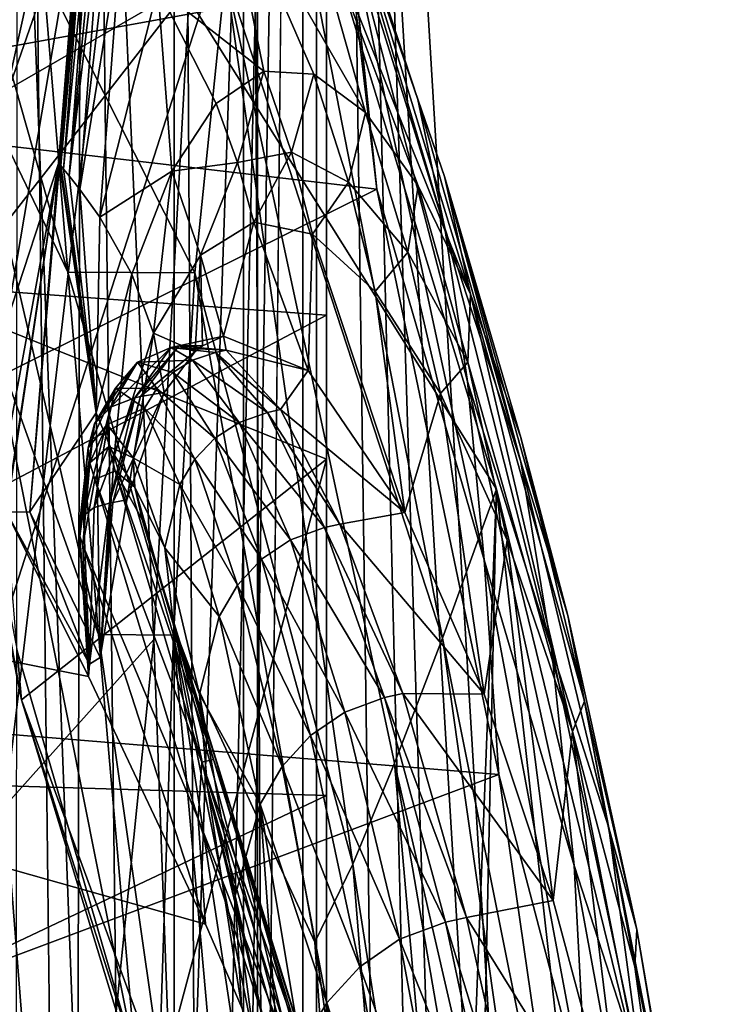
# Model space of a CAD drawing. Header units: metres. Extents: x -1004 to 0, y -708 to 0.
# Tile 71 of 99: x -64 to -35, y -196 to -155. Entities that reach past the tile are written whole.
import ezdxf

# ---------------------------------------------------------------- set-up
doc = ezdxf.new("R2010")
doc.units = ezdxf.units.M

msp = doc.modelspace()

# ---------------------------------------------------------------- linework, layer by layer
at = {"layer": 'top01'}
for points in [[(-51.296959, -64.567253, 2063.059814), (-32.904652, -648.418274, 2063.059814), (-4.296958, -31.427202, 2063.059814)], [(-4.296958, -31.427202, 163.059692), (-32.904652, -648.418274, 163.059692), (-51.296959, -64.567253, 163.059692)], [(-51.296959, -64.567253, 163.059692), (-51.296959, -299.856018, 182.753937), (-51.296974, -276.233704, 187.369766)], [(-51.296974, -276.233704, 187.369766), (-51.296974, -253.044647, 193.818451), (-51.296959, -64.567253, 163.059692)], [(-51.296974, -253.044647, 193.818451), (-51.296951, -230.434845, 202.071503), (-51.296959, -64.567253, 163.059692)], [(-51.296959, -64.567253, 163.059692), (-51.296951, -230.434845, 202.071503), (-51.29697, -208.546082, 212.081375)], [(-51.29697, -208.546082, 212.081375), (-51.296959, -187.512817, 223.782303), (-51.296959, -64.567253, 163.059692)], [(-51.296959, -347.814911, 179.059677), (-51.296963, -323.764984, 179.983154), (-51.296959, -64.567253, 163.059692)], [(-51.296963, -323.764984, 179.983154), (-51.296959, -299.856018, 182.753937), (-51.296959, -64.567253, 163.059692)], [(-51.296959, -146.285629, 2038.852905), (-51.296959, -277.705139, 2033.451294), (-51.296959, -64.567253, 2063.059814)], [(-51.296959, -277.705139, 2033.451294), (-51.296959, -312.635376, 2036.812866), (-51.296959, -64.567253, 2063.059814)], [(-51.296959, -64.567253, 2063.059814), (-51.296959, -312.635376, 2036.812866), (-51.296959, -347.78183, 2037.928223)], [(-51.296959, -64.567253, 2063.059814), (-51.296959, -347.78183, 2037.928223), (-51.296959, -642.418274, 2063.059814)], [(-51.296959, -347.814911, 179.059677), (-51.296959, -64.567253, 163.059692), (-51.296959, -642.418274, 163.059692)], [(-51.296959, -187.512817, 223.782303), (-51.296959, -150.247864, 234.532043), (-51.296959, -64.567253, 163.059692)], [(-51.296959, -642.418274, 2063.059814), (-43.296959, -642.418274, 2063.059814), (-51.296959, -64.567253, 2063.059814)], [(-43.296959, -642.418274, 2063.059814), (-37.296959, -644.026001, 2063.059814), (-51.296959, -64.567253, 2063.059814)], [(-51.296959, -64.567253, 2063.059814), (-37.296959, -644.026001, 2063.059814), (-32.904652, -648.418274, 2063.059814)], [(-51.296959, -64.567253, 163.059692), (-32.904652, -648.418274, 163.059692), (-37.296959, -644.026001, 163.059692)], [(-37.296959, -644.026001, 163.059692), (-43.296959, -642.418274, 163.059692), (-51.296959, -64.567253, 163.059692)], [(-43.296959, -642.418274, 163.059692), (-51.296959, -642.418274, 163.059692), (-51.296959, -64.567253, 163.059692)], [(-64.558083, -135.886749, 1505.210205), (-52.109013, -136.685059, 1498.151978), (-78.531273, -158.697357, 1517.080933)], [(-52.109013, -136.685059, 1498.151978), (-50.798847, -143.741669, 1498.590332), (-78.531273, -158.697357, 1517.080933)], [(-63.970272, -143.144623, 1606.939331), (-64.289635, -139.191696, 1556.095215), (-78.48407, -166.14267, 1606.55957)], [(-64.958824, -143.579193, 931.267273), (-64.770729, -158.407867, 788.155823), (-60.716808, -140.045395, 975.428162)], [(-60.716808, -140.045395, 975.428162), (-64.770729, -158.407867, 788.155823), (-61.565319, -149.188065, 870.966614)], [(-53.598221, -415.729309, 1607.211182), (-63.970272, -143.144623, 1606.939331), (-78.48407, -166.14267, 1606.55957)], [(-44.190613, -174.690308, 1607.45752), (-63.970272, -143.144623, 1606.939331), (-53.598221, -415.729309, 1607.211182)], [(-44.190613, -174.690308, 1607.45752), (-53.811878, -143.16069, 1607.205688), (-63.970272, -143.144623, 1606.939331)], [(-55.527405, -153.090485, 1709.410889), (-53.811878, -143.16069, 1607.205688), (-46.454559, -180.919632, 1659.758545)], [(-53.811878, -143.16069, 1607.205688), (-44.190613, -174.690308, 1607.45752), (-46.454559, -180.919632, 1659.758545)], [(-47.473293, -158.37471, 1294.298584), (-46.347298, -163.756195, 1346.405273), (-52.386765, -143.391785, 1291.835449)], [(-46.347298, -163.756195, 1346.405273), (-50.589294, -150.15036, 1396.326782), (-52.386765, -143.391785, 1291.835449)], [(-52.386765, -143.391785, 1291.835449), (-50.084049, -150.783951, 1189.575684), (-47.473293, -158.37471, 1294.298584)], [(-78.531273, -158.697357, 1517.080933), (-50.798847, -143.741669, 1498.590332), (-50.091324, -153.520462, 1499.820679)], [(-69.00531, -149.892181, 2034.781128), (-67.377388, -166.943253, 2030.19043), (-51.296959, -146.285629, 2038.852905)], [(-67.377388, -166.943253, 2030.19043), (-51.296959, -173.434464, 2030.984619), (-51.296959, -146.285629, 2038.852905)], [(-51.296959, -173.434464, 2030.984619), (-51.296959, -243.203781, 2027.884521), (-51.296959, -146.285629, 2038.852905)], [(-51.296959, -243.203781, 2027.884521), (-51.296959, -277.705139, 2033.451294), (-51.296959, -146.285629, 2038.852905)], [(-67.523651, -146.586639, 1762.054321), (-63.165272, -153.060364, 1709.092896), (-62.129181, -165.601181, 1811.041748)], [(-67.523651, -146.586639, 1762.054321), (-62.129181, -165.601181, 1811.041748), (-66.445435, -156.632523, 1846.25)], [(-49.665676, -158.913925, 1035.893311), (-52.901218, -147.459061, 1084.358643), (-55.702709, -148.428741, 978.865662)], [(-47.462288, -161.988007, 1089.006958), (-45.274464, -166.528168, 1141.935547), (-52.901218, -147.459061, 1084.358643)], [(-45.274464, -166.528168, 1141.935547), (-50.084049, -150.783951, 1189.575684), (-52.901218, -147.459061, 1084.358643)], [(-49.665676, -158.913925, 1035.893311), (-47.462288, -161.988007, 1089.006958), (-52.901218, -147.459061, 1084.358643)], [(-53.931179, -157.186508, 929.301392), (-55.702709, -148.428741, 978.865662), (-58.358223, -153.708572, 873.31781)], [(-51.83556, -157.311859, 982.64209), (-49.665676, -158.913925, 1035.893311), (-55.702709, -148.428741, 978.865662)], [(-53.931179, -157.186508, 929.301392), (-51.83556, -157.311859, 982.64209), (-55.702709, -148.428741, 978.865662)], [(-64.770729, -158.407867, 788.155823), (-64.714561, -167.756699, 716.686584), (-61.565319, -149.188065, 870.966614)], [(-61.565319, -149.188065, 870.966614), (-64.714561, -167.756699, 716.686584), (-62.521641, -161.059662, 766.780884)], [(-62.483521, -161.073639, 766.676025), (-61.565319, -149.188065, 870.966614), (-62.521641, -161.059662, 766.780884)], [(-62.483521, -161.073639, 766.676025), (-61.495564, -149.208435, 870.773499), (-61.565319, -149.188065, 870.966614)], [(-62.423401, -161.143845, 766.716797), (-61.495564, -149.208435, 870.773499), (-62.483521, -161.073639, 766.676025)], [(-62.423401, -161.143845, 766.716797), (-61.38306, -149.350418, 870.855469), (-61.495564, -149.208435, 870.773499)], [(-77.689262, -165.469803, 241.4319), (-89.513191, -149.309341, 241.204956), (-51.296959, -150.247864, 234.532043)], [(-62.304272, -161.284592, 766.798462), (-61.38306, -149.350418, 870.855469), (-62.423401, -161.143845, 766.716797)], [(-62.304272, -161.284592, 766.798462), (-61.160267, -149.635056, 871.019653), (-61.38306, -149.350418, 870.855469)], [(-62.070435, -161.567383, 766.961975), (-61.160267, -149.635056, 871.019653), (-62.304272, -161.284592, 766.798462)], [(-62.070435, -161.567383, 766.961975), (-60.94043, -149.920547, 871.184021), (-61.160267, -149.635056, 871.019653)], [(-62.070435, -161.567383, 766.961975), (-60.723545, -150.206894, 871.348511), (-60.94043, -149.920547, 871.184021)], [(-51.296959, -167.408905, 237.01796), (-77.689262, -165.469803, 241.4319), (-51.296959, -150.247864, 234.532043)], [(-61.620667, -162.138107, 767.289185), (-60.723545, -150.206894, 871.348511), (-62.070435, -161.567383, 766.961975)], [(-61.620667, -162.138107, 767.289185), (-59.885921, -151.360901, 872.006348), (-60.723545, -150.206894, 871.348511)], [(-51.296959, -187.512817, 223.782303), (-51.296959, -167.408905, 237.01796), (-51.296959, -150.247864, 234.532043)], [(-45.407639, -170.184647, 1398.303101), (-44.710655, -177.649078, 1449.959351), (-50.589294, -150.15036, 1396.326782)], [(-44.710655, -177.649078, 1449.959351), (-49.194324, -162.124847, 1500.701904), (-50.589294, -150.15036, 1396.326782)], [(-50.589294, -150.15036, 1396.326782), (-49.194324, -162.124847, 1500.701904), (-50.091324, -153.520462, 1499.820679)], [(-46.347298, -163.756195, 1346.405273), (-45.407639, -170.184647, 1398.303101), (-50.589294, -150.15036, 1396.326782)], [(-50.084049, -150.783951, 1189.575684), (-45.274464, -166.528168, 1141.935547), (-46.3629, -161.593384, 1192.114502)], [(-50.084049, -150.783951, 1189.575684), (-46.3629, -161.593384, 1192.114502), (-47.473293, -158.37471, 1294.298584)], [(-60.795399, -163.299728, 767.941467), (-59.885921, -151.360901, 872.006348), (-61.620667, -162.138107, 767.289185)], [(-60.795399, -163.299728, 767.941467), (-58.358223, -153.708572, 873.31781), (-59.885921, -151.360901, 872.006348)], [(-62.129181, -165.601181, 1811.041748), (-63.165272, -153.060364, 1709.092896), (-56.807217, -165.636627, 1811.334106)], [(-63.165272, -153.060364, 1709.092896), (-55.527405, -153.090485, 1709.410889), (-56.807217, -165.636627, 1811.334106)], [(-56.807217, -165.636627, 1811.334106), (-55.527405, -153.090485, 1709.410889), (-50.19915, -190.39064, 1764.676392)], [(-50.19915, -190.39064, 1764.676392), (-55.527405, -153.090485, 1709.410889), (-48.451099, -186.161316, 1712.274536)], [(-55.527405, -153.090485, 1709.410889), (-46.454559, -180.919632, 1659.758545), (-48.451099, -186.161316, 1712.274536)], [(-50.091324, -153.520462, 1499.820679), (-49.194324, -162.124847, 1500.701904), (-78.531273, -158.697357, 1517.080933)], [(-57.769611, -161.376511, 822.548096), (-58.358223, -153.708572, 873.31781), (-60.795399, -163.299728, 767.941467)], [(-55.919121, -158.541092, 875.920166), (-53.931179, -157.186508, 929.301392), (-58.358223, -153.708572, 873.31781)], [(-57.769611, -161.376511, 822.548096), (-55.919121, -158.541092, 875.920166), (-58.358223, -153.708572, 873.31781)], [(-62.129181, -165.601181, 1811.041748), (-60.845432, -180.76712, 1912.71875), (-66.445435, -156.632523, 1846.25)], [(-66.445435, -156.632523, 1846.25), (-60.845432, -180.76712, 1912.71875), (-65.339661, -168.25705, 1930.261841)], [(-55.021271, -161.011337, 877.21167), (-53.931179, -157.186508, 929.301392), (-55.919121, -158.541092, 875.920166)], [(-55.021271, -161.011337, 877.21167), (-52.771202, -160.584381, 930.897583), (-53.931179, -157.186508, 929.301392)], [(-52.771202, -160.584381, 930.897583), (-51.83556, -157.311859, 982.64209), (-53.931179, -157.186508, 929.301392)], [(-52.771202, -160.584381, 930.897583), (-50.383091, -161.839386, 984.515442), (-51.83556, -157.311859, 982.64209)], [(-50.383091, -161.839386, 984.515442), (-49.665676, -158.913925, 1035.893311), (-51.83556, -157.311859, 982.64209)], [(-49.194324, -162.124847, 1500.701904), (-90.857948, -182.803024, 1527.758789), (-78.531273, -158.697357, 1517.080933)], [(-57.769611, -161.376511, 822.548096), (-55.021271, -161.011337, 877.21167), (-55.919121, -158.541092, 875.920166)], [(-46.3629, -161.593384, 1192.114502), (-43.164295, -173.539688, 1296.734009), (-47.473293, -158.37471, 1294.298584)], [(-43.164295, -173.539688, 1296.734009), (-46.347298, -163.756195, 1346.405273), (-47.473293, -158.37471, 1294.298584)], [(-49.665676, -158.913925, 1035.893311), (-50.383091, -161.839386, 984.515442), (-47.902218, -164.771896, 1038.005737)], [(-47.462288, -161.988007, 1089.006958), (-49.665676, -158.913925, 1035.893311), (-47.902218, -164.771896, 1038.005737)], [(-54.345539, -163.507019, 878.498291), (-52.771202, -160.584381, 930.897583), (-55.021271, -161.011337, 877.21167)], [(-54.345539, -163.507019, 878.498291), (-51.888412, -164.015076, 932.487671), (-52.771202, -160.584381, 930.897583)], [(-51.888412, -164.015076, 932.487671), (-50.383091, -161.839386, 984.515442), (-52.771202, -160.584381, 930.897583)], [(-64.714561, -167.756699, 716.686584), (-64.702461, -172.914627, 680.97583), (-62.521641, -161.059662, 766.780884)], [(-62.521641, -161.059662, 766.780884), (-64.702461, -172.914627, 680.97583), (-64.701195, -175.4729, 664.049377)], [(-63.71595, -175.642426, 662.944519), (-62.521641, -161.059662, 766.780884), (-64.701218, -175.645355, 662.9245)], [(-64.701218, -175.645355, 662.9245), (-62.521641, -161.059662, 766.780884), (-64.70121, -175.564194, 663.453857)], [(-62.521641, -161.059662, 766.780884), (-64.701195, -175.483047, 663.983215), (-64.70121, -175.564194, 663.453857)], [(-64.701195, -175.4729, 664.049377), (-64.701195, -175.483047, 663.983215), (-62.521641, -161.059662, 766.780884)], [(-63.71595, -175.642426, 662.944519), (-62.483521, -161.073639, 766.676025), (-62.521641, -161.059662, 766.780884)], [(-60.943577, -171.486649, 716.033813), (-62.483521, -161.073639, 766.676025), (-63.71595, -175.642426, 662.944519)], [(-60.943577, -171.486649, 716.033813), (-62.423401, -161.143845, 766.716797), (-62.483521, -161.073639, 766.676025)], [(-60.943577, -171.486649, 716.033813), (-62.304272, -161.284592, 766.798462), (-62.423401, -161.143845, 766.716797)], [(-56.581993, -164.886078, 824.484131), (-55.021271, -161.011337, 877.21167), (-57.769611, -161.376511, 822.548096)], [(-56.581993, -164.886078, 824.484131), (-54.345539, -163.507019, 878.498291), (-55.021271, -161.011337, 877.21167)], [(-167.226578, -161.581223, 660.234009), (-199.991806, -200.041229, 659.375977), (-51.756859, -203.4944, 663.25769)], [(-64.701218, -175.646225, 662.918701), (-167.226578, -161.581223, 660.234009), (-61.270401, -182.532272, 663.008545)], [(-61.270401, -182.532272, 663.008545), (-167.226578, -161.581223, 660.234009), (-56.372231, -192.903091, 663.136841)], [(-167.226578, -161.581223, 660.234009), (-51.756859, -203.4944, 663.25769), (-56.372231, -192.903091, 663.136841)], [(-60.943577, -171.486649, 716.033813), (-62.070435, -161.567383, 766.961975), (-62.304272, -161.284592, 766.798462)], [(-60.943577, -171.486649, 716.033813), (-61.620667, -162.138107, 767.289185), (-62.070435, -161.567383, 766.961975)], [(-59.454426, -165.692505, 769.235474), (-57.769611, -161.376511, 822.548096), (-60.795399, -163.299728, 767.941467)], [(-58.547451, -168.152924, 770.517334), (-57.769611, -161.376511, 822.548096), (-59.454426, -165.692505, 769.235474)], [(-58.547451, -168.152924, 770.517334), (-56.581993, -164.886078, 824.484131), (-57.769611, -161.376511, 822.548096)], [(-50.383091, -161.839386, 984.515442), (-51.888412, -164.015076, 932.487671), (-49.262772, -166.407883, 986.381226)], [(-47.902218, -164.771896, 1038.005737), (-50.383091, -161.839386, 984.515442), (-49.262772, -166.407883, 986.381226)], [(-47.902218, -164.771896, 1038.005737), (-45.382915, -169.375656, 1091.310059), (-47.462288, -161.988007, 1089.006958)], [(-45.382915, -169.375656, 1091.310059), (-45.274464, -166.528168, 1141.935547), (-47.462288, -161.988007, 1089.006958)], [(-43.163757, -172.526978, 1194.632324), (-41.203297, -179.975708, 1247.050171), (-46.3629, -161.593384, 1192.114502)], [(-41.203297, -179.975708, 1247.050171), (-43.164295, -173.539688, 1296.734009), (-46.3629, -161.593384, 1192.114502)], [(-45.274464, -166.528168, 1141.935547), (-43.163757, -172.526978, 1194.632324), (-46.3629, -161.593384, 1192.114502)], [(-49.194324, -162.124847, 1500.701904), (-44.093254, -186.637497, 1501.266724), (-90.857948, -182.803024, 1527.758789)], [(-60.943577, -171.486649, 716.033813), (-60.795399, -163.299728, 767.941467), (-61.620667, -162.138107, 767.289185)], [(-44.093254, -186.637497, 1501.266724), (-49.194324, -162.124847, 1500.701904), (-44.710655, -177.649078, 1449.959351)], [(-59.454426, -165.692505, 769.235474), (-60.795399, -163.299728, 767.941467), (-60.943577, -171.486649, 716.033813)], [(-56.581993, -164.886078, 824.484131), (-55.614822, -168.277832, 837.566895), (-54.345539, -163.507019, 878.498291)], [(-55.614822, -168.277832, 837.566895), (-52.072998, -169.715668, 914.171509), (-54.345539, -163.507019, 878.498291)], [(-54.345539, -163.507019, 878.498291), (-52.072998, -169.715668, 914.171509), (-51.888412, -164.015076, 932.487671)], [(-52.072998, -169.715668, 914.171509), (-48.021469, -175.66304, 990.549805), (-51.888412, -164.015076, 932.487671)], [(-51.888412, -164.015076, 932.487671), (-48.021469, -175.66304, 990.549805), (-49.262772, -166.407883, 986.381226)], [(-43.164295, -173.539688, 1296.734009), (-41.887424, -181.378036, 1348.647339), (-46.347298, -163.756195, 1346.405273)], [(-41.887424, -181.378036, 1348.647339), (-45.407639, -170.184647, 1398.303101), (-46.347298, -163.756195, 1346.405273)], [(-64.25412, -181.454895, 2014.056641), (-64.069893, -183.505615, 2024.762817), (-67.508873, -164.453156, 2014.056641)], [(-64.069893, -183.505615, 2024.762817), (-67.377388, -166.943253, 2030.19043), (-67.508873, -164.453156, 2014.056641)], [(-56.794758, -168.924072, 808.194885), (-56.581993, -164.886078, 824.484131), (-58.547451, -168.152924, 770.517334)], [(-56.794758, -168.924072, 808.194885), (-56.499493, -168.692764, 815.809204), (-56.581993, -164.886078, 824.484131)], [(-56.499493, -168.692764, 815.809204), (-55.614822, -168.277832, 837.566895), (-56.581993, -164.886078, 824.484131)], [(-49.262772, -166.407883, 986.381226), (-46.525814, -170.679779, 1040.109009), (-47.902218, -164.771896, 1038.005737)], [(-46.525814, -170.679779, 1040.109009), (-45.382915, -169.375656, 1091.310059), (-47.902218, -164.771896, 1038.005737)], [(-87.294052, -186.425903, 228.413284), (-77.689262, -165.469803, 241.4319), (-51.296959, -167.408905, 237.01796)], [(-60.845432, -180.76712, 1912.71875), (-62.129181, -165.601181, 1811.041748), (-57.71265, -180.795166, 1912.905762)], [(-62.129181, -165.601181, 1811.041748), (-56.807217, -165.636627, 1811.334106), (-57.71265, -180.795166, 1912.905762)], [(-60.188156, -173.305054, 716.671448), (-59.454426, -165.692505, 769.235474), (-60.943577, -171.486649, 716.033813)], [(-60.188156, -173.305054, 716.671448), (-58.547451, -168.152924, 770.517334), (-59.454426, -165.692505, 769.235474)], [(-57.71265, -180.795166, 1912.905762), (-56.807217, -165.636627, 1811.334106), (-51.790897, -193.650269, 1816.632324)], [(-51.790897, -193.650269, 1816.632324), (-56.807217, -165.636627, 1811.334106), (-50.19915, -190.39064, 1764.676392)], [(-78.48407, -166.14267, 1606.55957), (-91.46991, -190.642548, 1606.219482), (-54.826065, -419.461243, 1607.179077)], [(-53.598221, -415.729309, 1607.211182), (-78.48407, -166.14267, 1606.55957), (-54.826065, -419.461243, 1607.179077)], [(-48.021469, -175.66304, 990.549805), (-46.525814, -170.679779, 1040.109009), (-49.262772, -166.407883, 986.381226)], [(-45.382915, -169.375656, 1091.310059), (-41.002079, -184.827652, 1146.793579), (-45.274464, -166.528168, 1141.935547)], [(-41.002079, -184.827652, 1146.793579), (-40.503075, -183.564102, 1197.131714), (-45.274464, -166.528168, 1141.935547)], [(-45.274464, -166.528168, 1141.935547), (-40.503075, -183.564102, 1197.131714), (-43.163757, -172.526978, 1194.632324)], [(-67.377388, -166.943253, 2030.19043), (-64.069893, -183.505615, 2024.762817), (-51.296959, -173.434464, 2030.984619)], [(-87.294052, -186.425903, 228.413284), (-51.296959, -167.408905, 237.01796), (-51.296959, -187.512817, 223.782303)], [(-58.547451, -168.152924, 770.517334), (-60.188156, -173.305054, 716.671448), (-59.659855, -175.141068, 717.353088)], [(-58.090855, -170.638763, 771.941406), (-58.547451, -168.152924, 770.517334), (-59.659855, -175.141068, 717.353088)], [(-58.090855, -170.638763, 771.941406), (-56.794758, -168.924072, 808.194885), (-58.547451, -168.152924, 770.517334)], [(-60.845432, -180.76712, 1912.71875), (-59.297443, -198.558258, 2014.056641), (-65.339661, -168.25705, 1930.261841)], [(-65.339661, -168.25705, 1930.261841), (-59.297443, -198.558258, 2014.056641), (-64.25412, -181.454895, 2014.056641)], [(-57.479675, -168.686325, 827.601746), (-55.504959, -168.867737, 882.653442), (-55.614822, -168.277832, 837.566895)], [(-55.614822, -168.277832, 837.566895), (-56.499493, -168.692764, 815.809204), (-57.479675, -168.686325, 827.601746)], [(-55.504959, -168.867737, 882.653442), (-52.072998, -169.715668, 914.171509), (-55.614822, -168.277832, 837.566895)], [(-60.336376, -171.255386, 773.69104), (-57.817242, -168.758652, 827.880066), (-59.325623, -170.863785, 772.766602)], [(-60.336376, -171.255386, 773.69104), (-59.211533, -169.368149, 829.253967), (-57.817242, -168.758652, 827.880066)], [(-59.325623, -170.863785, 772.766602), (-57.817242, -168.758652, 827.880066), (-57.479675, -168.686325, 827.601746)], [(-59.084969, -170.813873, 772.581421), (-59.325623, -170.863785, 772.766602), (-57.479675, -168.686325, 827.601746)], [(-59.211533, -169.368149, 829.253967), (-56.908085, -169.290512, 883.929932), (-57.817242, -168.758652, 827.880066)], [(-57.479675, -168.686325, 827.601746), (-56.794758, -168.924072, 808.194885), (-59.084969, -170.813873, 772.581421)], [(-56.794758, -168.924072, 808.194885), (-58.090855, -170.638763, 771.941406), (-59.084969, -170.813873, 772.581421)], [(-57.817242, -168.758652, 827.880066), (-55.504959, -168.867737, 882.653442), (-57.479675, -168.686325, 827.601746)], [(-57.817242, -168.758652, 827.880066), (-56.908085, -169.290512, 883.929932), (-55.94236, -168.961807, 883.02356)], [(-57.817242, -168.758652, 827.880066), (-55.94236, -168.961807, 883.02356), (-55.504959, -168.867737, 882.653442)], [(-56.499493, -168.692764, 815.809204), (-56.794758, -168.924072, 808.194885), (-57.479675, -168.686325, 827.601746)], [(-56.908085, -169.290512, 883.929932), (-53.772488, -171.474304, 938.098328), (-55.94236, -168.961807, 883.02356)], [(-55.94236, -168.961807, 883.02356), (-53.232056, -171.358032, 937.638367), (-55.504959, -168.867737, 882.653442)], [(-53.772488, -171.474304, 938.098328), (-53.232056, -171.358032, 937.638367), (-55.94236, -168.961807, 883.02356)], [(-53.232056, -171.358032, 937.638367), (-52.072998, -169.715668, 914.171509), (-55.504959, -168.867737, 882.653442)], [(-61.018341, -171.955429, 774.554138), (-60.13538, -170.454758, 830.521362), (-59.211533, -169.368149, 829.253967)], [(-60.336376, -171.255386, 773.69104), (-61.018341, -171.955429, 774.554138), (-59.211533, -169.368149, 829.253967)], [(-60.13538, -170.454758, 830.521362), (-58.406776, -170.473862, 885.690674), (-59.211533, -169.368149, 829.253967)], [(-59.211533, -169.368149, 829.253967), (-57.733978, -169.799774, 884.830383), (-56.908085, -169.290512, 883.929932)], [(-59.211533, -169.368149, 829.253967), (-58.406776, -170.473862, 885.690674), (-57.733978, -169.799774, 884.830383)], [(-57.733978, -169.799774, 884.830383), (-54.963261, -171.893051, 939.217773), (-56.908085, -169.290512, 883.929932)], [(-54.963261, -171.893051, 939.217773), (-53.772488, -171.474304, 938.098328), (-56.908085, -169.290512, 883.929932)], [(-46.525814, -170.679779, 1040.109009), (-43.745502, -176.822876, 1093.602295), (-45.382915, -169.375656, 1091.310059)], [(-43.745502, -176.822876, 1093.602295), (-41.002079, -184.827652, 1146.793579), (-45.382915, -169.375656, 1091.310059)], [(-58.406776, -170.473862, 885.690674), (-55.978474, -172.553711, 940.32074), (-57.733978, -169.799774, 884.830383)], [(-55.978474, -172.553711, 940.32074), (-54.963261, -171.893051, 939.217773), (-57.733978, -169.799774, 884.830383)], [(-48.021469, -175.66304, 990.549805), (-52.072998, -169.715668, 914.171509), (-53.232056, -171.358032, 937.638367)], [(-41.887424, -181.378036, 1348.647339), (-40.933815, -190.443939, 1400.242554), (-45.407639, -170.184647, 1398.303101)], [(-40.933815, -190.443939, 1400.242554), (-44.710655, -177.649078, 1449.959351), (-45.407639, -170.184647, 1398.303101)], [(-61.273849, -172.964249, 775.190857), (-60.489441, -171.981918, 831.453979), (-60.13538, -170.454758, 830.521362)], [(-61.273849, -172.964249, 775.190857), (-60.13538, -170.454758, 830.521362), (-61.018341, -171.955429, 774.554138)], [(-60.489441, -171.981918, 831.453979), (-58.91618, -171.299911, 886.47699), (-60.13538, -170.454758, 830.521362)], [(-59.084969, -170.813873, 772.581421), (-58.090855, -170.638763, 771.941406), (-60.243366, -175.245682, 717.692749)], [(-58.090855, -170.638763, 771.941406), (-59.659855, -175.141068, 717.353088), (-60.243366, -175.245682, 717.692749)], [(-60.13538, -170.454758, 830.521362), (-58.91618, -171.299911, 886.47699), (-58.406776, -170.473862, 885.690674)], [(-58.91618, -171.299911, 886.47699), (-56.806816, -173.427399, 941.368347), (-58.406776, -170.473862, 885.690674)], [(-56.806816, -173.427399, 941.368347), (-55.978474, -172.553711, 940.32074), (-58.406776, -170.473862, 885.690674)], [(-61.026409, -175.453995, 718.243591), (-60.336376, -171.255386, 773.69104), (-59.325623, -170.863785, 772.766602)], [(-61.026409, -175.453995, 718.243591), (-59.325623, -170.863785, 772.766602), (-60.389591, -175.271515, 717.783875)], [(-59.325623, -170.863785, 772.766602), (-59.084969, -170.813873, 772.581421), (-60.389591, -175.271515, 717.783875)], [(-60.389591, -175.271515, 717.783875), (-59.084969, -170.813873, 772.581421), (-60.243366, -175.245682, 717.692749)], [(-48.021469, -175.66304, 990.549805), (-44.703144, -183.274399, 1048.858154), (-46.525814, -170.679779, 1040.109009)], [(-44.703144, -183.274399, 1048.858154), (-43.745502, -176.822876, 1093.602295), (-46.525814, -170.679779, 1040.109009)], [(-61.47744, -175.79686, 718.677307), (-60.336376, -171.255386, 773.69104), (-61.026409, -175.453995, 718.243591)], [(-60.336376, -171.255386, 773.69104), (-61.47744, -175.79686, 718.677307), (-61.018341, -171.955429, 774.554138)], [(-60.489441, -171.981918, 831.453979), (-59.39529, -173.375107, 887.684814), (-58.91618, -171.299911, 886.47699)], [(-59.39529, -173.375107, 887.684814), (-57.440022, -174.492767, 942.322083), (-58.91618, -171.299911, 886.47699)], [(-57.440022, -174.492767, 942.322083), (-56.806816, -173.427399, 941.368347), (-58.91618, -171.299911, 886.47699)], [(-53.772488, -171.474304, 938.098328), (-54.963261, -171.893051, 939.217773), (-51.386101, -176.292831, 993.005005)], [(-50.738998, -176.153366, 992.457764), (-53.232056, -171.358032, 937.638367), (-53.772488, -171.474304, 938.098328)], [(-50.738998, -176.153366, 992.457764), (-53.772488, -171.474304, 938.098328), (-51.386101, -176.292831, 993.005005)], [(-50.738998, -176.153366, 992.457764), (-48.021469, -175.66304, 990.549805), (-53.232056, -171.358032, 937.638367)], [(-60.776745, -181.737213, 663.021484), (-60.943577, -171.486649, 716.033813), (-63.71595, -175.642426, 662.944519)], [(-60.188156, -173.305054, 716.671448), (-60.943577, -171.486649, 716.033813), (-60.776745, -181.737213, 663.021484)], [(-52.812, -176.805725, 994.328796), (-54.963261, -171.893051, 939.217773), (-55.978474, -172.553711, 940.32074)], [(-54.963261, -171.893051, 939.217773), (-52.812, -176.805725, 994.328796), (-51.386101, -176.292831, 993.005005)], [(-61.657669, -176.321365, 718.997192), (-61.273849, -172.964249, 775.190857), (-61.018341, -171.955429, 774.554138)], [(-61.47744, -175.79686, 718.677307), (-61.657669, -176.321365, 718.997192), (-61.018341, -171.955429, 774.554138)], [(-61.273849, -172.964249, 775.190857), (-61.21117, -173.583923, 775.369995), (-60.489441, -171.981918, 831.453979)], [(-61.21117, -173.583923, 775.369995), (-60.416183, -172.90213, 831.717773), (-60.489441, -171.981918, 831.453979)], [(-60.416183, -172.90213, 831.717773), (-59.39529, -173.375107, 887.684814), (-60.489441, -171.981918, 831.453979)], [(-54.027851, -177.62529, 995.622986), (-55.978474, -172.553711, 940.32074), (-56.806816, -173.427399, 941.368347)], [(-52.812, -176.805725, 994.328796), (-55.978474, -172.553711, 940.32074), (-54.027851, -177.62529, 995.622986)], [(-40.503075, -183.564102, 1197.131714), (-41.203297, -179.975708, 1247.050171), (-43.163757, -172.526978, 1194.632324)], [(-61.657669, -176.321365, 718.997192), (-61.62326, -176.655487, 719.086243), (-61.273849, -172.964249, 775.190857)], [(-61.62326, -176.655487, 719.086243), (-61.21117, -173.583923, 775.369995), (-61.273849, -172.964249, 775.190857)], [(-60.416183, -172.90213, 831.717773), (-61.21117, -173.583923, 775.369995), (-61.002274, -174.277634, 775.424438)], [(-60.147736, -173.917007, 831.799438), (-60.416183, -172.90213, 831.717773), (-61.002274, -174.277634, 775.424438)], [(-59.329086, -174.60849, 888.027527), (-60.416183, -172.90213, 831.717773), (-60.147736, -173.917007, 831.799438)], [(-59.329086, -174.60849, 888.027527), (-59.39529, -173.375107, 887.684814), (-60.416183, -172.90213, 831.717773)], [(-64.069893, -183.505615, 2024.762817), (-58.241093, -199.409241, 2018.794922), (-51.296959, -173.434464, 2030.984619)], [(-59.659855, -175.141068, 717.353088), (-60.188156, -173.305054, 716.671448), (-60.776745, -181.737213, 663.021484)], [(-59.329086, -174.60849, 888.027527), (-58.073227, -177.142288, 943.78418), (-59.39529, -173.375107, 887.684814)], [(-58.073227, -177.142288, 943.78418), (-57.440022, -174.492767, 942.322083), (-59.39529, -173.375107, 887.684814)], [(-51.296959, -173.434464, 2030.984619), (-58.241093, -199.409241, 2018.794922), (-51.296959, -199.359756, 2020.18042)], [(-55.024467, -178.70787, 996.845215), (-56.806816, -173.427399, 941.368347), (-57.440022, -174.492767, 942.322083)], [(-54.027851, -177.62529, 995.622986), (-56.806816, -173.427399, 941.368347), (-55.024467, -178.70787, 996.845215)], [(-51.296959, -199.359756, 2020.18042), (-51.296959, -209.335327, 2020.18042), (-51.296959, -173.434464, 2030.984619)], [(-51.296959, -209.335327, 2020.18042), (-51.296959, -243.203781, 2027.884521), (-51.296959, -173.434464, 2030.984619)], [(-41.203297, -179.975708, 1247.050171), (-39.482403, -188.863754, 1299.141479), (-43.164295, -173.539688, 1296.734009)], [(-39.482403, -188.863754, 1299.141479), (-41.887424, -181.378036, 1348.647339), (-43.164295, -173.539688, 1296.734009)], [(-61.21117, -173.583923, 775.369995), (-61.62326, -176.655487, 719.086243), (-61.494339, -177.038742, 719.112183)], [(-61.002274, -174.277634, 775.424438), (-61.21117, -173.583923, 775.369995), (-61.494339, -177.038742, 719.112183)], [(-60.147736, -173.917007, 831.799438), (-61.002274, -174.277634, 775.424438), (-56.518528, -186.119095, 774.180847)], [(-59.020252, -175.953156, 888.134521), (-60.147736, -173.917007, 831.799438), (-56.026455, -186.000793, 829.707947)], [(-56.026455, -186.000793, 829.707947), (-60.147736, -173.917007, 831.799438), (-56.518528, -186.119095, 774.180847)], [(-59.020252, -175.953156, 888.134521), (-59.329086, -174.60849, 888.027527), (-60.147736, -173.917007, 831.799438)], [(-61.002274, -174.277634, 775.424438), (-61.494339, -177.038742, 719.112183), (-56.667919, -188.483414, 718.627258)], [(-56.518528, -186.119095, 774.180847), (-61.002274, -174.277634, 775.424438), (-56.667919, -188.483414, 718.627258)], [(-59.020252, -175.953156, 888.134521), (-57.700478, -180.381042, 944.328552), (-59.329086, -174.60849, 888.027527)], [(-57.700478, -180.381042, 944.328552), (-58.073227, -177.142288, 943.78418), (-59.329086, -174.60849, 888.027527)], [(-55.795788, -180.022644, 997.953857), (-57.440022, -174.492767, 942.322083), (-58.073227, -177.142288, 943.78418)], [(-55.024467, -178.70787, 996.845215), (-57.440022, -174.492767, 942.322083), (-55.795788, -180.022644, 997.953857)], [(-49.239681, -409.232697, 1607.325317), (-44.190613, -174.690308, 1607.45752), (-53.598221, -415.729309, 1607.211182)], [(-36.341969, -206.709747, 1607.663086), (-44.190613, -174.690308, 1607.45752), (-49.239681, -409.232697, 1607.325317)], [(-46.454559, -180.919632, 1659.758545), (-44.190613, -174.690308, 1607.45752), (-39.729214, -214.468765, 1661.136475)], [(-44.190613, -174.690308, 1607.45752), (-36.341969, -206.709747, 1607.663086), (-39.729214, -214.468765, 1661.136475)], [(-60.243366, -175.245682, 717.692749), (-59.659855, -175.141068, 717.353088), (-60.776745, -181.737213, 663.021484)], [(-61.227772, -182.020279, 663.009644), (-61.47744, -175.79686, 718.677307), (-61.026409, -175.453995, 718.243591)], [(-60.776745, -181.737213, 663.021484), (-61.227772, -182.020279, 663.009644), (-60.389591, -175.271515, 717.783875)], [(-60.389591, -175.271515, 717.783875), (-61.227772, -182.020279, 663.009644), (-61.026409, -175.453995, 718.243591)], [(-60.243366, -175.245682, 717.692749), (-60.776745, -181.737213, 663.021484), (-60.389591, -175.271515, 717.783875)], [(-63.71595, -175.642426, 662.944519), (-64.701218, -175.646225, 662.918701), (-61.227772, -182.020279, 663.009644)], [(-64.701218, -175.646225, 662.918701), (-63.71595, -175.642426, 662.944519), (-64.701218, -175.645355, 662.9245)], [(-61.227772, -182.020279, 663.009644), (-64.701218, -175.646225, 662.918701), (-61.270401, -182.532272, 663.008545)], [(-60.776745, -181.737213, 663.021484), (-63.71595, -175.642426, 662.944519), (-61.227772, -182.020279, 663.009644)], [(-61.657669, -176.321365, 718.997192), (-61.47744, -175.79686, 718.677307), (-61.227772, -182.020279, 663.009644)], [(-57.700478, -180.381042, 944.328552), (-59.020252, -175.953156, 888.134521), (-55.277546, -188.114624, 885.140503)], [(-55.277546, -188.114624, 885.140503), (-59.020252, -175.953156, 888.134521), (-56.026455, -186.000793, 829.707947)], [(-44.703144, -183.274399, 1048.858154), (-48.021469, -175.66304, 990.549805), (-50.738998, -176.153366, 992.457764)], [(-61.62326, -176.655487, 719.086243), (-61.657669, -176.321365, 718.997192), (-61.270401, -182.532272, 663.008545)], [(-61.270401, -182.532272, 663.008545), (-61.657669, -176.321365, 718.997192), (-61.227772, -182.020279, 663.009644)], [(-51.386101, -176.292831, 993.005005), (-52.812, -176.805725, 994.328796), (-48.869179, -183.40976, 1047.645508)], [(-48.111355, -183.245712, 1047.014648), (-50.738998, -176.153366, 992.457764), (-51.386101, -176.292831, 993.005005)], [(-48.111355, -183.245712, 1047.014648), (-51.386101, -176.292831, 993.005005), (-48.869179, -183.40976, 1047.645508)], [(-48.111355, -183.245712, 1047.014648), (-44.703144, -183.274399, 1048.858154), (-50.738998, -176.153366, 992.457764)], [(-61.494339, -177.038742, 719.112183), (-61.62326, -176.655487, 719.086243), (-61.270401, -182.532272, 663.008545)], [(-50.541939, -184.020554, 1049.16333), (-52.812, -176.805725, 994.328796), (-54.027851, -177.62529, 995.622986)], [(-48.869179, -183.40976, 1047.645508), (-52.812, -176.805725, 994.328796), (-50.541939, -184.020554, 1049.16333)], [(-44.703144, -183.274399, 1048.858154), (-41.809395, -191.904953, 1098.589233), (-43.745502, -176.822876, 1093.602295)], [(-41.809395, -191.904953, 1098.589233), (-41.002079, -184.827652, 1146.793579), (-43.745502, -176.822876, 1093.602295)], [(-56.667919, -188.483414, 718.627258), (-61.494339, -177.038742, 719.112183), (-56.372231, -192.903091, 663.136841)], [(-61.494339, -177.038742, 719.112183), (-61.270401, -182.532272, 663.008545), (-56.372231, -192.903091, 663.136841)], [(-58.073227, -177.142288, 943.78418), (-57.700478, -180.381042, 944.328552), (-56.616478, -183.265869, 999.650269)], [(-58.073227, -177.142288, 943.78418), (-56.616478, -183.265869, 999.650269), (-55.795788, -180.022644, 997.953857)], [(-51.972271, -185.004318, 1050.636353), (-54.027851, -177.62529, 995.622986), (-55.024467, -178.70787, 996.845215)], [(-50.541939, -184.020554, 1049.16333), (-54.027851, -177.62529, 995.622986), (-51.972271, -185.004318, 1050.636353)], [(-40.394073, -200.720642, 1451.474121), (-44.093254, -186.637497, 1501.266724), (-44.710655, -177.649078, 1449.959351)], [(-40.933815, -190.443939, 1400.242554), (-40.394073, -200.720642, 1451.474121), (-44.710655, -177.649078, 1449.959351)], [(-53.152832, -186.301758, 1052.02002), (-55.024467, -178.70787, 996.845215), (-55.795788, -180.022644, 997.953857)], [(-51.972271, -185.004318, 1050.636353), (-55.024467, -178.70787, 996.845215), (-53.152832, -186.301758, 1052.02002)], [(-56.616478, -183.265869, 999.650269), (-54.079514, -187.872009, 1053.270996), (-55.795788, -180.022644, 997.953857)], [(-55.795788, -180.022644, 997.953857), (-54.079514, -187.872009, 1053.270996), (-53.152832, -186.301758, 1052.02002)], [(-40.503075, -183.564102, 1197.131714), (-38.317257, -193.128021, 1249.5354), (-41.203297, -179.975708, 1247.050171)], [(-38.317257, -193.128021, 1249.5354), (-39.482403, -188.863754, 1299.141479), (-41.203297, -179.975708, 1247.050171)], [(-56.282215, -187.178436, 1000.282959), (-57.700478, -180.381042, 944.328552), (-51.158646, -204.951843, 940.096069)], [(-51.158646, -204.951843, 940.096069), (-57.700478, -180.381042, 944.328552), (-55.277546, -188.114624, 885.140503)], [(-57.700478, -180.381042, 944.328552), (-56.282215, -187.178436, 1000.282959), (-56.616478, -183.265869, 999.650269)], [(-59.297443, -198.558258, 2014.056641), (-60.845432, -180.76712, 1912.71875), (-58.297436, -198.558258, 2014.056519)], [(-60.845432, -180.76712, 1912.71875), (-57.71265, -180.795166, 1912.905762), (-58.297436, -198.558258, 2014.056519)], [(-58.297436, -198.558258, 2014.056519), (-57.71265, -180.795166, 1912.905762), (-55.205849, -208.671082, 1970.145386)], [(-55.205849, -208.671082, 1970.145386), (-57.71265, -180.795166, 1912.905762), (-52.539398, -214.827606, 1923.038086)], [(-57.71265, -180.795166, 1912.905762), (-50.034306, -219.387314, 1873.465576), (-52.539398, -214.827606, 1923.038086)], [(-50.034306, -219.387314, 1873.465576), (-57.71265, -180.795166, 1912.905762), (-51.790897, -193.650269, 1816.632324)], [(-48.451099, -186.161316, 1712.274536), (-46.454559, -180.919632, 1659.758545), (-41.271835, -217.368866, 1688.09729)], [(-46.454559, -180.919632, 1659.758545), (-39.729214, -214.468765, 1661.136475), (-41.271835, -217.368866, 1688.09729)], [(-39.482403, -188.863754, 1299.141479), (-38.107895, -199.177704, 1350.8573), (-41.887424, -181.378036, 1348.647339)], [(-38.107895, -199.177704, 1350.8573), (-40.933815, -190.443939, 1400.242554), (-41.887424, -181.378036, 1348.647339)], [(-64.069893, -183.505615, 2024.762817), (-64.25412, -181.454895, 2014.056641), (-59.297443, -198.558258, 2014.056641)], [(-44.093254, -186.637497, 1501.266724), (-101.410408, -208.128052, 1537.074707), (-90.857948, -182.803024, 1527.758789)], [(-56.616478, -183.265869, 999.650269), (-56.282215, -187.178436, 1000.282959), (-55.125298, -191.720398, 1055.18335)], [(-54.079514, -187.872009, 1053.270996), (-56.616478, -183.265869, 999.650269), (-55.125298, -191.720398, 1055.18335)], [(-46.31654, -192.815079, 1101.925537), (-48.869179, -183.40976, 1047.645508), (-50.541939, -184.020554, 1049.16333)], [(-45.443699, -192.624496, 1101.214966), (-48.111355, -183.245712, 1047.014648), (-48.869179, -183.40976, 1047.645508)], [(-45.443699, -192.624496, 1101.214966), (-48.869179, -183.40976, 1047.645508), (-46.31654, -192.815079, 1101.925537)], [(-45.443699, -192.624496, 1101.214966), (-41.809395, -191.904953, 1098.589233), (-48.111355, -183.245712, 1047.014648)], [(-41.809395, -191.904953, 1098.589233), (-44.703144, -183.274399, 1048.858154), (-48.111355, -183.245712, 1047.014648)], [(-59.221752, -199.416229, 2018.599243), (-64.069893, -183.505615, 2024.762817), (-59.297443, -198.558258, 2014.056641)], [(-64.069893, -183.505615, 2024.762817), (-59.221752, -199.416229, 2018.599243), (-58.241093, -199.409241, 2018.794922)], [(-41.002079, -184.827652, 1146.793579), (-38.394382, -194.682281, 1199.616089), (-40.503075, -183.564102, 1197.131714)], [(-38.394382, -194.682281, 1199.616089), (-38.317257, -193.128021, 1249.5354), (-40.503075, -183.564102, 1197.131714)], [(-48.249058, -193.527908, 1103.625977), (-50.541939, -184.020554, 1049.16333), (-51.972271, -185.004318, 1050.636353)], [(-46.31654, -192.815079, 1101.925537), (-50.541939, -184.020554, 1049.16333), (-48.249058, -193.527908, 1103.625977)], [(-49.909611, -194.67981, 1105.264893), (-51.972271, -185.004318, 1050.636353), (-53.152832, -186.301758, 1052.02002)], [(-48.249058, -193.527908, 1103.625977), (-51.972271, -185.004318, 1050.636353), (-49.909611, -194.67981, 1105.264893)], [(-41.809395, -191.904953, 1098.589233), (-38.735535, -203.425079, 1152.040039), (-41.002079, -184.827652, 1146.793579)], [(-38.735535, -203.425079, 1152.040039), (-36.851761, -205.851303, 1202.087646), (-41.002079, -184.827652, 1146.793579)], [(-41.002079, -184.827652, 1146.793579), (-36.851761, -205.851303, 1202.087646), (-38.394382, -194.682281, 1199.616089)], [(-56.667919, -188.483414, 718.627258), (-52.172485, -200.022186, 718.662048), (-56.518528, -186.119095, 774.180847)], [(-56.518528, -186.119095, 774.180847), (-52.33543, -198.041855, 774.122559), (-56.026455, -186.000793, 829.707947)], [(-52.172485, -200.022186, 718.662048), (-52.33543, -198.041855, 774.122559), (-56.518528, -186.119095, 774.180847)], [(-52.33543, -198.041855, 774.122559), (-52.166481, -198.212006, 829.558167), (-56.026455, -186.000793, 829.707947)], [(-56.026455, -186.000793, 829.707947), (-52.166481, -198.212006, 829.558167), (-55.277546, -188.114624, 885.140503)], [(-54.079514, -187.872009, 1053.270996), (-51.292034, -196.195602, 1106.796997), (-53.152832, -186.301758, 1052.02002)], [(-53.152832, -186.301758, 1052.02002), (-51.292034, -196.195602, 1106.796997), (-49.909611, -194.67981, 1105.264893)], [(-48.451099, -186.161316, 1712.274536), (-45.289082, -222.051636, 1768.908203), (-50.19915, -190.39064, 1764.676392)], [(-41.271835, -217.368866, 1688.09729), (-42.704586, -219.599625, 1715.101196), (-48.451099, -186.161316, 1712.274536)], [(-42.704586, -219.599625, 1715.101196), (-45.289082, -222.051636, 1768.908203), (-48.451099, -186.161316, 1712.274536)], [(-44.093254, -186.637497, 1501.266724), (-40.235806, -213.23349, 1502.344727), (-101.410408, -208.128052, 1537.074707)], [(-95.958817, -208.649231, 216.927246), (-87.294052, -186.425903, 228.413284), (-51.296959, -187.512817, 223.782303)], [(-40.235806, -213.23349, 1502.344727), (-44.093254, -186.637497, 1501.266724), (-40.394073, -200.720642, 1451.474121)], [(-95.958817, -208.649231, 216.927246), (-51.296959, -187.512817, 223.782303), (-51.29697, -208.546082, 212.081375)], [(-54.86636, -196.315048, 1055.9021), (-56.282215, -187.178436, 1000.282959), (-50.473003, -211.497528, 995.073242)], [(-50.473003, -211.497528, 995.073242), (-56.282215, -187.178436, 1000.282959), (-51.158646, -204.951843, 940.096069)], [(-56.282215, -187.178436, 1000.282959), (-54.86636, -196.315048, 1055.9021), (-55.125298, -191.720398, 1055.18335)], [(-53.20491, -200.130371, 1109.360474), (-54.079514, -187.872009, 1053.270996), (-55.125298, -191.720398, 1055.18335)], [(-52.393486, -198.024414, 1108.178101), (-54.079514, -187.872009, 1053.270996), (-53.20491, -200.130371, 1109.360474)], [(-51.292034, -196.195602, 1106.796997), (-54.079514, -187.872009, 1053.270996), (-52.393486, -198.024414, 1108.178101)], [(-52.166481, -198.212006, 829.558167), (-51.748962, -200.519318, 884.903625), (-55.277546, -188.114624, 885.140503)], [(-55.277546, -188.114624, 885.140503), (-51.748962, -200.519318, 884.903625), (-51.158646, -204.951843, 940.096069)], [(-56.372231, -192.903091, 663.136841), (-51.756859, -203.4944, 663.25769), (-56.667919, -188.483414, 718.627258)], [(-51.756859, -203.4944, 663.25769), (-52.172485, -200.022186, 718.662048), (-56.667919, -188.483414, 718.627258)], [(-38.317257, -193.128021, 1249.5354), (-36.447227, -204.321335, 1301.524292), (-39.482403, -188.863754, 1299.141479)], [(-36.447227, -204.321335, 1301.524292), (-38.107895, -199.177704, 1350.8573), (-39.482403, -188.863754, 1299.141479)], [(-50.19915, -190.39064, 1764.676392), (-47.661484, -221.908905, 1821.902954), (-51.790897, -193.650269, 1816.632324)], [(-45.289082, -222.051636, 1768.908203), (-47.661484, -221.908905, 1821.902954), (-50.19915, -190.39064, 1764.676392)], [(-38.107895, -199.177704, 1350.8573), (-37.194237, -210.90065, 1402.145264), (-40.933815, -190.443939, 1400.242554)], [(-37.194237, -210.90065, 1402.145264), (-40.394073, -200.720642, 1451.474121), (-40.933815, -190.443939, 1400.242554)], [(-91.46991, -190.642548, 1606.219482), (-103.814522, -219.351303, 1605.89624), (-55.368595, -423.352661, 1607.164795)], [(-54.826065, -419.461243, 1607.179077), (-91.46991, -190.642548, 1606.219482), (-55.368595, -423.352661, 1607.164795)], [(-55.125298, -191.720398, 1055.18335), (-54.86636, -196.315048, 1055.9021), (-53.704697, -202.483063, 1110.289063)], [(-55.125298, -191.720398, 1055.18335), (-53.704697, -202.483063, 1110.289063), (-53.20491, -200.130371, 1109.360474)], [(-38.735535, -203.425079, 1152.040039), (-41.809395, -191.904953, 1098.589233), (-45.443699, -192.624496, 1101.214966)], [(-43.837418, -204.497284, 1155.75354), (-46.31654, -192.815079, 1101.925537), (-48.249058, -193.527908, 1103.625977)], [(-42.845139, -204.277191, 1154.967896), (-45.443699, -192.624496, 1101.214966), (-46.31654, -192.815079, 1101.925537)], [(-42.845139, -204.277191, 1154.967896), (-46.31654, -192.815079, 1101.925537), (-43.837418, -204.497284, 1155.75354)], [(-42.845139, -204.277191, 1154.967896), (-38.735535, -203.425079, 1152.040039), (-45.443699, -192.624496, 1101.214966)], [(-38.394382, -194.682281, 1199.616089), (-36.038498, -206.37323, 1252.003174), (-38.317257, -193.128021, 1249.5354)], [(-36.038498, -206.37323, 1252.003174), (-36.447227, -204.321335, 1301.524292), (-38.317257, -193.128021, 1249.5354)], [(-47.661484, -221.908905, 1821.902954), (-50.034306, -219.387314, 1873.465576), (-51.790897, -193.650269, 1816.632324)], [(-46.043324, -205.317841, 1157.625122), (-48.249058, -193.527908, 1103.625977), (-49.909611, -194.67981, 1105.264893)], [(-43.837418, -204.497284, 1155.75354), (-48.249058, -193.527908, 1103.625977), (-46.043324, -205.317841, 1157.625122)], [(-51.292034, -196.195602, 1106.796997), (-47.951233, -206.641846, 1159.417725), (-49.909611, -194.67981, 1105.264893)], [(-49.909611, -194.67981, 1105.264893), (-47.951233, -206.641846, 1159.417725), (-46.043324, -205.317841, 1157.625122)], [(-36.851761, -205.851303, 1202.087646), (-36.038498, -206.37323, 1252.003174), (-38.394382, -194.682281, 1199.616089)], [(-49.55508, -208.378616, 1161.085815), (-51.292034, -196.195602, 1106.796997), (-52.393486, -198.024414, 1108.178101)], [(-47.951233, -206.641846, 1159.417725), (-51.292034, -196.195602, 1106.796997), (-49.55508, -208.378616, 1161.085815)]]:
    msp.add_3dface(points, dxfattribs=at)
at = {"layer": 'top0123410'}
for points in [[(-13.024684, -691.0271, 2065.279785), (-13.024684, -13.027127, 2065.279785), (-51.722702, -651.754395, 2065.279785)], [(-51.722702, -651.754395, 2065.279785), (-13.024684, -13.027127, 2065.279785), (-51.722702, -51.725147, 2065.279785)], [(-16.024683, -16.027126, 2063.023682), (-16.024683, -688.0271, 2063.023682), (-54.193558, -54.196003, 2063.023682)], [(-51.722702, -51.725147, 2065.279785), (-54.78347, -54.785912, 2076.154297), (-51.722702, -651.754395, 2065.279785)], [(-57.681248, -57.683689, 2075.415039), (-54.193558, -54.196003, 2063.023682), (-54.193558, -649.662598, 2063.023682)], [(-54.193558, -54.196003, 2063.023682), (-16.024683, -688.0271, 2063.023682), (-54.193558, -649.662598, 2063.023682)], [(-54.78347, -644.735474, 2076.154297), (-54.78347, -54.785912, 2076.154297), (-61.497986, -80.844574, 2094.340576)], [(-54.78347, -54.785912, 2076.154297), (-54.78347, -644.735474, 2076.154297), (-51.722702, -651.754395, 2065.279785)], [(-57.681248, -57.683689, 2075.415039), (-57.681248, -641.664001, 2075.415039), (-64.217148, -84.262329, 2093.132324)], [(-57.681248, -641.664001, 2075.415039), (-57.681248, -57.683689, 2075.415039), (-54.193558, -649.662598, 2063.023682)], [(-61.497986, -80.844574, 2094.340576), (-71.917656, -108.310646, 2112.649414), (-62.438725, -629.733337, 2096.331055)], [(-62.438725, -629.733337, 2096.331055), (-54.78347, -644.735474, 2076.154297), (-61.497986, -80.844574, 2094.340576)], [(-57.681248, -641.664001, 2075.415039), (-64.493912, -628.053528, 2093.727783), (-64.217148, -84.262329, 2093.132324)], [(-71.917656, -108.310646, 2112.649414), (-70.910439, -616.819275, 2111.159668), (-62.438725, -629.733337, 2096.331055)]]:
    msp.add_3dface(points, dxfattribs=at)
at = {"layer": 'top0123459'}
for points in [[(-10, -10, 90), (-787.024658, -653.266907, 90), (-994.049377, -10, 90)], [(-217.024689, -653.266907, 90), (-787.024658, -653.266907, 90), (-10, -10, 90)], [(-10.00001, -694.05426, 90), (-217.024689, -653.266907, 90), (-10, -10, 90)], [(-15.487401, -23.447599, 163.059708), (-52.298355, -67.223717, 163.059708), (-15.487411, -680.606628, 163.059708)], [(-52.298355, -67.223717, 163.059708), (-60.009808, -147.861404, 139.32608), (-58.526066, -180.982635, 139.058655)], [(-58.526066, -180.982635, 139.058655), (-57.320004, -214.128204, 138.790802), (-52.298355, -67.223717, 163.059708)], [(-57.320004, -214.128204, 138.790802), (-56.392021, -247.293091, 138.522614), (-52.298355, -67.223717, 163.059708)], [(-56.392021, -247.293091, 138.522614), (-55.742416, -280.47226, 138.254166), (-52.298355, -67.223717, 163.059708)], [(-55.742416, -280.47226, 138.254166), (-55.930687, -413.230865, 137.179672), (-52.298355, -67.223717, 163.059708)], [(-52.298355, -67.223717, 163.059708), (-55.930687, -413.230865, 137.179672), (-52.298355, -636.830505, 163.059708)], [(-52.298355, -67.223717, 163.059708), (-52.298355, -636.830505, 163.059708), (-15.487411, -680.606628, 163.059708)], [(-406.116364, -74.810768, 117.032295), (-62.341656, -218.630981, 114.521904), (-358.174194, -73.613029, 117.0532)], [(-62.341656, -218.630981, 114.521904), (-64.753777, -187.940262, 115.05761), (-358.174194, -73.613029, 117.0532)], [(-489.911804, -508.234253, 109.466858), (-59.186478, -280.118256, 113.448639), (-406.116364, -74.810768, 117.032295)], [(-59.186478, -280.118256, 113.448639), (-60.485687, -249.360321, 113.985519), (-406.116364, -74.810768, 117.032295)], [(-406.116364, -74.810768, 117.032295), (-60.485687, -249.360321, 113.985519), (-62.341656, -218.630981, 114.521904)], [(-71.243141, -126.714966, 116.126305), (-67.72126, -157.298248, 115.592468), (-61.770744, -114.769554, 139.593002)], [(-67.72126, -157.298248, 115.592468), (-60.009808, -147.861404, 139.32608), (-61.770744, -114.769554, 139.593002)], [(-67.72126, -157.298248, 115.592468), (-64.753777, -187.940262, 115.05761), (-60.009808, -147.861404, 139.32608)], [(-60.009808, -147.861404, 139.32608), (-64.753777, -187.940262, 115.05761), (-58.526066, -180.982635, 139.058655)], [(-58.526066, -180.982635, 139.058655), (-64.753777, -187.940262, 115.05761), (-62.341656, -218.630981, 114.521904)], [(-58.526066, -180.982635, 139.058655), (-62.341656, -218.630981, 114.521904), (-57.320004, -214.128204, 138.790802)]]:
    msp.add_3dface(points, dxfattribs=at)

doc.saveas('drawing.dxf')
